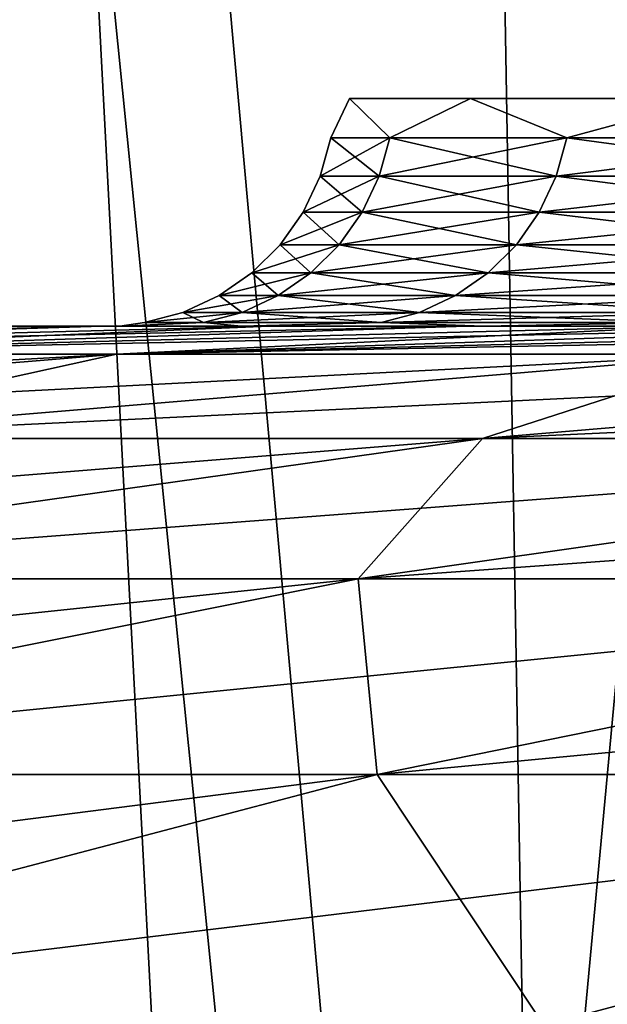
# Model space of a CAD drawing. Header units: millimetres. Extents: x -168 to 168, y -59 to 34.
# Tile 51 of 256: x -110.709 to -109.941, y -10.137 to -8.85. Entities that reach past the tile are written whole.
import ezdxf

# ---------------------------------------------------------------- set-up
doc = ezdxf.new("R2010")
doc.units = ezdxf.units.MM
doc.header["$LTSCALE"] = 33.374815
for name, color, linetype in [('12', 7, 'CONTINUOUS'), ('2', 7, 'CONTINUOUS'), ('3', 7, 'CONTINUOUS'), ('33', 7, 'CONTINUOUS'), ('34', 7, 'CONTINUOUS'), ('37', 7, 'CONTINUOUS'), ('38', 7, 'CONTINUOUS'), ('6', 7, 'CONTINUOUS'), ('9', 7, 'CONTINUOUS')]:
    doc.layers.add(name, color=color, linetype=linetype)

msp = doc.modelspace()

# ---------------------------------------------------------------- linework, layer by layer
at = {"layer": '12', "color": 7, "linetype": 'Continuous', "true_color": 0xf6f6f6}
for points in [[(-110.2777, -8.9526, 2.0873), (-110.3023, -9.004), (-110.2777, -8.9526, -2.0873), (-110.2777, -8.9526, 2.0873)], [(-110.3023, -9.004), (-110.2252, -9.004, -4.1243), (-110.2777, -8.9526, -2.0873), (-110.3023, -9.004)], [(-110.2252, -9.004, 4.1243), (-110.3023, -9.004), (-110.2777, -8.9526, 2.0873), (-110.2252, -9.004, 4.1243)], [(-110.2777, -8.9526, -2.0873), (-110.2252, -9.004, -4.1243), (-110.1197, -8.9526, -6.2589), (-110.2777, -8.9526, -2.0873)], [(-110.1197, -8.9526, 6.2589), (-110.2252, -9.004, 4.1243), (-110.2777, -8.9526, 2.0873), (-110.1197, -8.9526, 6.2589)], [(-110.2252, -9.004, -4.1243), (-109.9939, -9.004, -8.2429), (-110.1197, -8.9526, -6.2589), (-110.2252, -9.004, -4.1243)], [(-109.9939, -9.004, 8.2429), (-110.2252, -9.004, 4.1243), (-110.1197, -8.9526, 6.2589), (-109.9939, -9.004, 8.2429)], [(-110.1197, -8.9526, -6.2589), (-109.9939, -9.004, -8.2429), (-109.804, -8.9526, -10.4215), (-110.1197, -8.9526, -6.2589)], [(-109.804, -8.9526, 10.4215), (-109.9939, -9.004, 8.2429), (-110.1197, -8.9526, 6.2589), (-109.804, -8.9526, 10.4215)], [(-109.6087, -9.004, 12.3499), (-109.9939, -9.004, 8.2429), (-109.804, -8.9526, 10.4215), (-109.6087, -9.004, 12.3499)], [(-109.9939, -9.004, -8.2429), (-109.6087, -9.004, -12.3499), (-109.804, -8.9526, -10.4215), (-109.9939, -9.004, -8.2429)], [(-110.2252, -9.004, 4.1243), (-110.3161, -9.0542), (-110.3023, -9.004), (-110.2252, -9.004, 4.1243)], [(-110.3161, -9.0542), (-110.2389, -9.0542, -4.1248), (-110.3023, -9.004), (-110.3161, -9.0542)], [(-110.2389, -9.0542, 4.1248), (-110.3161, -9.0542), (-110.2252, -9.004, 4.1243), (-110.2389, -9.0542, 4.1248)], [(-110.3023, -9.004), (-110.2389, -9.0542, -4.1248), (-110.2252, -9.004, -4.1243), (-110.3023, -9.004)], [(-110.2389, -9.0542, -4.1248), (-110.0076, -9.0542, -8.2439), (-110.2252, -9.004, -4.1243), (-110.2389, -9.0542, -4.1248)], [(-109.9939, -9.004, 8.2429), (-110.2389, -9.0542, 4.1248), (-110.2252, -9.004, 4.1243), (-109.9939, -9.004, 8.2429)], [(-110.0076, -9.0542, 8.2439), (-110.2389, -9.0542, 4.1248), (-109.9939, -9.004, 8.2429), (-110.0076, -9.0542, 8.2439)], [(-110.2252, -9.004, -4.1243), (-110.0076, -9.0542, -8.2439), (-109.9939, -9.004, -8.2429), (-110.2252, -9.004, -4.1243)], [(-110.0076, -9.0542, -8.2439), (-109.6224, -9.0542, -12.3515), (-109.9939, -9.004, -8.2429), (-110.0076, -9.0542, -8.2439)], [(-109.6087, -9.004, 12.3499), (-110.0076, -9.0542, 8.2439), (-109.9939, -9.004, 8.2429), (-109.6087, -9.004, 12.3499)], [(-109.6224, -9.0542, 12.3515), (-110.0076, -9.0542, 8.2439), (-109.6087, -9.004, 12.3499), (-109.6224, -9.0542, 12.3515)], [(-109.9939, -9.004, -8.2429), (-109.6224, -9.0542, -12.3515), (-109.6087, -9.004, -12.3499), (-109.9939, -9.004, -8.2429)], [(-110.2612, -9.1013, 4.1257), (-110.3383, -9.1013), (-110.2389, -9.0542, 4.1248), (-110.2612, -9.1013, 4.1257)], [(-110.3383, -9.1013), (-110.2612, -9.1013, -4.1257), (-110.3161, -9.0542), (-110.3383, -9.1013)], [(-110.2389, -9.0542, 4.1248), (-110.3383, -9.1013), (-110.3161, -9.0542), (-110.2389, -9.0542, 4.1248)], [(-110.3161, -9.0542), (-110.2612, -9.1013, -4.1257), (-110.2389, -9.0542, -4.1248), (-110.3161, -9.0542)], [(-110.0298, -9.1013, 8.2456), (-110.2612, -9.1013, 4.1257), (-110.0076, -9.0542, 8.2439), (-110.0298, -9.1013, 8.2456)], [(-110.0076, -9.0542, 8.2439), (-110.2612, -9.1013, 4.1257), (-110.2389, -9.0542, 4.1248), (-110.0076, -9.0542, 8.2439)], [(-110.2612, -9.1013, -4.1257), (-110.0298, -9.1013, -8.2456), (-110.2389, -9.0542, -4.1248), (-110.2612, -9.1013, -4.1257)], [(-110.2389, -9.0542, -4.1248), (-110.0298, -9.1013, -8.2456), (-110.0076, -9.0542, -8.2439), (-110.2389, -9.0542, -4.1248)], [(-109.6445, -9.1013, 12.354), (-110.0298, -9.1013, 8.2456), (-109.6224, -9.0542, 12.3515), (-109.6445, -9.1013, 12.354)], [(-109.6224, -9.0542, 12.3515), (-110.0298, -9.1013, 8.2456), (-110.0076, -9.0542, 8.2439), (-109.6224, -9.0542, 12.3515)], [(-110.0298, -9.1013, -8.2456), (-109.6445, -9.1013, -12.354), (-110.0076, -9.0542, -8.2439), (-110.0298, -9.1013, -8.2456)], [(-110.0076, -9.0542, -8.2439), (-109.6445, -9.1013, -12.354), (-109.6224, -9.0542, -12.3515), (-110.0076, -9.0542, -8.2439)], [(-110.2912, -9.1438, 4.1268), (-110.3684, -9.1438), (-110.2612, -9.1013, 4.1257), (-110.2912, -9.1438, 4.1268)], [(-110.3684, -9.1438), (-110.2912, -9.1438, -4.1268), (-110.3383, -9.1013), (-110.3684, -9.1438)], [(-110.2612, -9.1013, 4.1257), (-110.3684, -9.1438), (-110.3383, -9.1013), (-110.2612, -9.1013, 4.1257)], [(-110.3383, -9.1013), (-110.2912, -9.1438, -4.1268), (-110.2612, -9.1013, -4.1257), (-110.3383, -9.1013)], [(-110.0598, -9.1438, 8.2478), (-110.2912, -9.1438, 4.1268), (-110.0298, -9.1013, 8.2456), (-110.0598, -9.1438, 8.2478)], [(-110.0298, -9.1013, 8.2456), (-110.2912, -9.1438, 4.1268), (-110.2612, -9.1013, 4.1257), (-110.0298, -9.1013, 8.2456)], [(-110.2912, -9.1438, -4.1268), (-110.0598, -9.1438, -8.2478), (-110.2612, -9.1013, -4.1257), (-110.2912, -9.1438, -4.1268)], [(-110.2612, -9.1013, -4.1257), (-110.0598, -9.1438, -8.2478), (-110.0298, -9.1013, -8.2456), (-110.2612, -9.1013, -4.1257)], [(-109.6445, -9.1013, 12.354), (-110.0598, -9.1438, 8.2478), (-110.0298, -9.1013, 8.2456), (-109.6445, -9.1013, 12.354)], [(-110.0598, -9.1438, -8.2478), (-109.6744, -9.1438, -12.3573), (-110.0298, -9.1013, -8.2456), (-110.0598, -9.1438, -8.2478)], [(-109.6744, -9.1438, 12.3573), (-110.0598, -9.1438, 8.2478), (-109.6445, -9.1013, 12.354), (-109.6744, -9.1438, 12.3573)], [(-110.0298, -9.1013, -8.2456), (-109.6744, -9.1438, -12.3573), (-109.6445, -9.1013, -12.354), (-110.0298, -9.1013, -8.2456)], [(-110.3281, -9.1805, 4.1282), (-110.4053, -9.1805), (-110.2912, -9.1438, 4.1268), (-110.3281, -9.1805, 4.1282)], [(-110.4053, -9.1805), (-110.3281, -9.1805, -4.1282), (-110.3684, -9.1438), (-110.4053, -9.1805)], [(-110.2912, -9.1438, 4.1268), (-110.4053, -9.1805), (-110.3684, -9.1438), (-110.2912, -9.1438, 4.1268)], [(-110.3684, -9.1438), (-110.3281, -9.1805, -4.1282), (-110.2912, -9.1438, -4.1268), (-110.3684, -9.1438)], [(-110.0966, -9.1805, 8.2506), (-110.3281, -9.1805, 4.1282), (-110.0598, -9.1438, 8.2478), (-110.0966, -9.1805, 8.2506)], [(-110.0598, -9.1438, 8.2478), (-110.3281, -9.1805, 4.1282), (-110.2912, -9.1438, 4.1268), (-110.0598, -9.1438, 8.2478)], [(-110.3281, -9.1805, -4.1282), (-110.0966, -9.1805, -8.2506), (-110.2912, -9.1438, -4.1268), (-110.3281, -9.1805, -4.1282)], [(-110.2912, -9.1438, -4.1268), (-110.0966, -9.1805, -8.2506), (-110.0598, -9.1438, -8.2478), (-110.2912, -9.1438, -4.1268)], [(-109.7111, -9.1805, 12.3615), (-110.0966, -9.1805, 8.2506), (-109.6744, -9.1438, 12.3573), (-109.7111, -9.1805, 12.3615)], [(-109.6744, -9.1438, 12.3573), (-110.0966, -9.1805, 8.2506), (-110.0598, -9.1438, 8.2478), (-109.6744, -9.1438, 12.3573)], [(-110.0966, -9.1805, -8.2506), (-109.7111, -9.1805, -12.3615), (-110.0598, -9.1438, -8.2478), (-110.0966, -9.1805, -8.2506)], [(-110.0598, -9.1438, -8.2478), (-109.7111, -9.1805, -12.3615), (-109.6744, -9.1438, -12.3573), (-110.0598, -9.1438, -8.2478)], [(-110.3708, -9.2102, 4.1298), (-110.4481, -9.2102), (-110.3281, -9.1805, 4.1282), (-110.3708, -9.2102, 4.1298)], [(-110.4481, -9.2102), (-110.3708, -9.2102, -4.1298), (-110.4053, -9.1805), (-110.4481, -9.2102)], [(-110.3281, -9.1805, 4.1282), (-110.4481, -9.2102), (-110.4053, -9.1805), (-110.3281, -9.1805, 4.1282)], [(-110.4053, -9.1805), (-110.3708, -9.2102, -4.1298), (-110.3281, -9.1805, -4.1282), (-110.4053, -9.1805)], [(-110.1392, -9.2102, 8.2538), (-110.3708, -9.2102, 4.1298), (-110.0966, -9.1805, 8.2506), (-110.1392, -9.2102, 8.2538)], [(-110.0966, -9.1805, 8.2506), (-110.3708, -9.2102, 4.1298), (-110.3281, -9.1805, 4.1282), (-110.0966, -9.1805, 8.2506)], [(-110.3708, -9.2102, -4.1298), (-110.1392, -9.2102, -8.2538), (-110.3281, -9.1805, -4.1282), (-110.3708, -9.2102, -4.1298)], [(-110.3281, -9.1805, -4.1282), (-110.1392, -9.2102, -8.2538), (-110.0966, -9.1805, -8.2506), (-110.3281, -9.1805, -4.1282)], [(-109.7536, -9.2102, 12.3663), (-110.1392, -9.2102, 8.2538), (-109.7111, -9.1805, 12.3615), (-109.7536, -9.2102, 12.3663)], [(-109.7111, -9.1805, 12.3615), (-110.1392, -9.2102, 8.2538), (-110.0966, -9.1805, 8.2506), (-109.7111, -9.1805, 12.3615)], [(-110.1392, -9.2102, -8.2538), (-109.7536, -9.2102, -12.3663), (-110.0966, -9.1805, -8.2506), (-110.1392, -9.2102, -8.2538)], [(-110.0966, -9.1805, -8.2506), (-109.7536, -9.2102, -12.3663), (-109.7111, -9.1805, -12.3615), (-110.0966, -9.1805, -8.2506)], [(-110.4953, -9.2321), (-110.418, -9.2321, -4.1316), (-110.4481, -9.2102), (-110.4953, -9.2321)], [(-110.3708, -9.2102, 4.1298), (-110.4953, -9.2321), (-110.4481, -9.2102), (-110.3708, -9.2102, 4.1298)], [(-110.418, -9.2321, 4.1316), (-110.4953, -9.2321), (-110.3708, -9.2102, 4.1298), (-110.418, -9.2321, 4.1316)], [(-110.4481, -9.2102), (-110.418, -9.2321, -4.1316), (-110.3708, -9.2102, -4.1298), (-110.4481, -9.2102)], [(-110.418, -9.2321, -4.1316), (-110.1863, -9.2321, -8.2573), (-110.3708, -9.2102, -4.1298), (-110.418, -9.2321, -4.1316)], [(-110.1863, -9.2321, 8.2573), (-110.418, -9.2321, 4.1316), (-110.1392, -9.2102, 8.2538), (-110.1863, -9.2321, 8.2573)], [(-110.1392, -9.2102, 8.2538), (-110.418, -9.2321, 4.1316), (-110.3708, -9.2102, 4.1298), (-110.1392, -9.2102, 8.2538)], [(-110.3708, -9.2102, -4.1298), (-110.1863, -9.2321, -8.2573), (-110.1392, -9.2102, -8.2538), (-110.3708, -9.2102, -4.1298)], [(-110.1863, -9.2321, -8.2573), (-109.8005, -9.2321, -12.3715), (-110.1392, -9.2102, -8.2538), (-110.1863, -9.2321, -8.2573)], [(-109.8005, -9.2321, 12.3715), (-110.1863, -9.2321, 8.2573), (-109.7536, -9.2102, 12.3663), (-109.8005, -9.2321, 12.3715)], [(-109.7536, -9.2102, 12.3663), (-110.1863, -9.2321, 8.2573), (-110.1392, -9.2102, 8.2538), (-109.7536, -9.2102, 12.3663)], [(-110.1392, -9.2102, -8.2538), (-109.8005, -9.2321, -12.3715), (-109.7536, -9.2102, -12.3663), (-110.1392, -9.2102, -8.2538)], [(-110.4683, -9.2455, 4.1334), (-110.5456, -9.2455), (-110.418, -9.2321, 4.1316), (-110.4683, -9.2455, 4.1334)], [(-110.5456, -9.2455), (-110.4683, -9.2455, -4.1334), (-110.4953, -9.2321), (-110.5456, -9.2455)], [(-110.418, -9.2321, 4.1316), (-110.5456, -9.2455), (-110.4953, -9.2321), (-110.418, -9.2321, 4.1316)], [(-110.4953, -9.2321), (-110.4683, -9.2455, -4.1334), (-110.418, -9.2321, -4.1316), (-110.4953, -9.2321)], [(-110.2365, -9.2455, 8.2611), (-110.4683, -9.2455, 4.1334), (-110.1863, -9.2321, 8.2573), (-110.2365, -9.2455, 8.2611)], [(-110.1863, -9.2321, 8.2573), (-110.4683, -9.2455, 4.1334), (-110.418, -9.2321, 4.1316), (-110.1863, -9.2321, 8.2573)], [(-110.4683, -9.2455, -4.1334), (-110.2365, -9.2455, -8.2611), (-110.418, -9.2321, -4.1316), (-110.4683, -9.2455, -4.1334)], [(-110.418, -9.2321, -4.1316), (-110.2365, -9.2455, -8.2611), (-110.1863, -9.2321, -8.2573), (-110.418, -9.2321, -4.1316)], [(-109.8505, -9.2455, 12.3772), (-110.2365, -9.2455, 8.2611), (-109.8005, -9.2321, 12.3715), (-109.8505, -9.2455, 12.3772)], [(-109.8005, -9.2321, 12.3715), (-110.2365, -9.2455, 8.2611), (-110.1863, -9.2321, 8.2573), (-109.8005, -9.2321, 12.3715)], [(-110.2365, -9.2455, -8.2611), (-109.8505, -9.2455, -12.3772), (-110.1863, -9.2321, -8.2573), (-110.2365, -9.2455, -8.2611)], [(-110.1863, -9.2321, -8.2573), (-109.8505, -9.2455, -12.3772), (-109.8005, -9.2321, -12.3715), (-110.1863, -9.2321, -8.2573)], [(-110.4192, -9.25, 6.2759), (-110.5776, -9.25, 2.0929), (-110.4683, -9.2455, 4.1334), (-110.4192, -9.25, 6.2759)], [(-110.5776, -9.25, 2.0929), (-110.5776, -9.25, -2.0929), (-110.5456, -9.2455), (-110.5776, -9.25, 2.0929)], [(-110.4683, -9.2455, 4.1334), (-110.5776, -9.25, 2.0929), (-110.5456, -9.2455), (-110.4683, -9.2455, 4.1334)], [(-110.5776, -9.25, -2.0929), (-110.4192, -9.25, -6.2759), (-110.4683, -9.2455, -4.1334), (-110.5776, -9.25, -2.0929)], [(-110.5456, -9.2455), (-110.5776, -9.25, -2.0929), (-110.4683, -9.2455, -4.1334), (-110.5456, -9.2455)], [(-110.2365, -9.2455, 8.2611), (-110.4192, -9.25, 6.2759), (-110.4683, -9.2455, 4.1334), (-110.2365, -9.2455, 8.2611)], [(-110.4683, -9.2455, -4.1334), (-110.4192, -9.25, -6.2759), (-110.2365, -9.2455, -8.2611), (-110.4683, -9.2455, -4.1334)], [(-110.1026, -9.25, 10.4498), (-110.4192, -9.25, 6.2759), (-110.2365, -9.2455, 8.2611), (-110.1026, -9.25, 10.4498)], [(-110.4192, -9.25, -6.2759), (-110.1026, -9.25, -10.4498), (-110.2365, -9.2455, -8.2611), (-110.4192, -9.25, -6.2759)], [(-109.8505, -9.2455, 12.3772), (-110.1026, -9.25, 10.4498), (-110.2365, -9.2455, 8.2611), (-109.8505, -9.2455, 12.3772)], [(-110.2365, -9.2455, -8.2611), (-110.1026, -9.25, -10.4498), (-109.8505, -9.2455, -12.3772), (-110.2365, -9.2455, -8.2611)], [(-109.6283, -9.25, 14.6088), (-110.1026, -9.25, 10.4498), (-109.8505, -9.2455, 12.3772), (-109.6283, -9.25, 14.6088)], [(-110.1026, -9.25, -10.4498), (-109.6283, -9.25, -14.6088), (-109.8505, -9.2455, -12.3772), (-110.1026, -9.25, -10.4498)]]:
    msp.add_3dface(points, dxfattribs=at)
at = {"layer": '2', "color": 7, "linetype": 'Continuous', "true_color": 0xf5f5f5}
for points in [[(-112.7919, -23.5022, 116.2811), (-110.7951, -6.75, 117.9847), (-109.1081, -23.5022, 119.7444), (-112.7919, -23.5022, 116.2811)], [(-110.7951, -6.75, 117.9847), (-107.0341, -6.75, 121.407), (-109.1081, -23.5022, 119.7444), (-110.7951, -6.75, 117.9847)]]:
    msp.add_3dface(points, dxfattribs=at)
at = {"layer": '3', "color": 7, "linetype": 'Continuous', "true_color": 0xf5f5f5}
for points in [[(-109.1081, -23.5022, -119.7444), (-110.7844, -4.9554, -117.9734), (-112.7919, -23.5022, -116.2811), (-109.1081, -23.5022, -119.7444)], [(-107.0241, -4.9554, -121.395), (-110.7844, -4.9554, -117.9734), (-109.1081, -23.5022, -119.7444), (-107.0241, -4.9554, -121.395)]]:
    msp.add_3dface(points, dxfattribs=at)
at = {"layer": '33', "color": 3, "linetype": 'Continuous'}
for points in [[(-113.7206, 31.8789, 120.9508), (-111.226, -23.643, 125.8482), (-109.942, 31.8789, 124.3954), (-113.7206, 31.8789, 120.9508)], [(-111.226, -23.643, 125.8482), (-107.2977, -23.643, 129.2137), (-109.942, 31.8789, 124.3954), (-111.226, -23.643, 125.8482)], [(-109.942, 31.8789, 124.3954), (-107.2977, -23.643, 129.2137), (-106.0591, 31.8789, 127.7221), (-109.942, 31.8789, 124.3954)]]:
    msp.add_3dface(points, dxfattribs=at)
at = {"layer": '34', "color": 3, "linetype": 'Continuous'}
for points in [[(-109.942, 31.8789, -124.3954), (-115.0487, -23.643, -122.3633), (-113.7206, 31.8789, -120.9508), (-109.942, 31.8789, -124.3954)], [(-111.226, -23.643, -125.8482), (-115.0487, -23.643, -122.3633), (-109.942, 31.8789, -124.3954), (-111.226, -23.643, -125.8482)], [(-106.0591, 31.8789, -127.7221), (-111.226, -23.643, -125.8482), (-109.942, 31.8789, -124.3954), (-106.0591, 31.8789, -127.7221)], [(-107.2977, -23.643, -129.2137), (-111.226, -23.643, -125.8482), (-106.0591, 31.8789, -127.7221), (-107.2977, -23.643, -129.2137)]]:
    msp.add_3dface(points, dxfattribs=at)
at = {"layer": '37', "color": 7, "linetype": 'Continuous', "true_color": 0xf5f5f5}
for points in [[(-113.5927, -23.85, -120.8147), (-109.8184, -23.85, -124.2555), (-112.603, 29.2893, -119.8353), (-113.5927, -23.85, -120.8147)], [(-112.603, 29.2893, -119.8353), (-109.8184, -23.85, -124.2555), (-108.8217, 29.2893, -123.2793), (-112.603, 29.2893, -119.8353)]]:
    msp.add_3dface(points, dxfattribs=at)
at = {"layer": '38', "color": 7, "linetype": 'Continuous', "true_color": 0xf5f5f5}
for points in [[(-109.8183, -23.85, 124.2555), (-113.5927, -23.85, 120.8148), (-110.7257, 29.2893, 121.572), (-109.8183, -23.85, 124.2555)], [(-106.8913, 29.2893, 124.9567), (-109.8183, -23.85, 124.2555), (-110.7257, 29.2893, 121.572), (-106.8913, 29.2893, 124.9567)]]:
    msp.add_3dface(points, dxfattribs=at)
at = {"layer": '6', "color": 7, "linetype": 'Continuous', "true_color": 0xf6f6f6}
for points in [[(-110.7802, -9.25, -8.4023), (-110.6013, -9.25, -10.4972), (-110.7802, -9.25, 8.4023), (-110.7802, -9.25, -8.4023)], [(-110.7802, -9.25, 8.4023), (-110.6013, -9.25, -10.4972), (-110.6013, -9.25, 10.4972), (-110.7802, -9.25, 8.4023)], [(-110.6013, -9.25, 10.4972), (-110.6013, -9.25, -10.4972), (-110.5776, -9.25, -2.0929), (-110.6013, -9.25, 10.4972)], [(-110.6013, -9.25, -10.4972), (-110.3829, -9.25, -12.5883), (-110.5776, -9.25, -2.0929), (-110.6013, -9.25, -10.4972)], [(-110.4192, -9.25, 6.2759), (-110.6013, -9.25, 10.4972), (-110.5776, -9.25, 2.0929), (-110.4192, -9.25, 6.2759)], [(-110.5776, -9.25, 2.0929), (-110.6013, -9.25, 10.4972), (-110.5776, -9.25, -2.0929), (-110.5776, -9.25, 2.0929)], [(-110.3829, -9.25, 12.5883), (-110.6013, -9.25, 10.4972), (-110.4192, -9.25, 6.2759), (-110.3829, -9.25, 12.5883)], [(-110.5776, -9.25, -2.0929), (-110.3829, -9.25, -12.5883), (-110.4192, -9.25, -6.2759), (-110.5776, -9.25, -2.0929)], [(-110.3829, -9.25, -12.5883), (-110.1249, -9.25, -14.675), (-110.4192, -9.25, -6.2759), (-110.3829, -9.25, -12.5883)], [(-110.4192, -9.25, -6.2759), (-110.1249, -9.25, -14.675), (-110.1026, -9.25, -10.4498), (-110.4192, -9.25, -6.2759)], [(-110.1026, -9.25, 10.4498), (-110.3829, -9.25, 12.5883), (-110.4192, -9.25, 6.2759), (-110.1026, -9.25, 10.4498)], [(-110.1249, -9.25, 14.675), (-110.3829, -9.25, 12.5883), (-110.1026, -9.25, 10.4498), (-110.1249, -9.25, 14.675)], [(-110.1249, -9.25, -14.675), (-109.8274, -9.25, -16.7563), (-110.1026, -9.25, -10.4498), (-110.1249, -9.25, -14.675)], [(-109.8274, -9.25, 16.7563), (-110.1249, -9.25, 14.675), (-110.1026, -9.25, 10.4498), (-109.8274, -9.25, 16.7563)], [(-109.6283, -9.25, 14.6088), (-109.8274, -9.25, 16.7563), (-110.1026, -9.25, 10.4498), (-109.6283, -9.25, 14.6088)], [(-110.1026, -9.25, -10.4498), (-109.8274, -9.25, -16.7563), (-109.6283, -9.25, -14.6088), (-110.1026, -9.25, -10.4498)]]:
    msp.add_3dface(points, dxfattribs=at)
at = {"layer": '9', "color": 7, "linetype": 'Continuous', "true_color": 0xf6f6f6}
for points in [[(-110.7802, -9.25, 8.4023), (-110.6013, -9.25, 10.4972), (-112.1528, -9.2867, 8.2085), (-110.7802, -9.25, 8.4023)], [(-110.6013, -9.25, 10.4972), (-111.7782, -9.2867, 12.2991), (-112.1528, -9.2867, 8.2085), (-110.6013, -9.25, 10.4972)], [(-110.3829, -9.25, -12.5883), (-110.6013, -9.25, -10.4972), (-111.7782, -9.2867, -12.2991), (-110.3829, -9.25, -12.5883)], [(-110.3829, -9.25, -12.5883), (-111.7782, -9.2867, -12.2991), (-111.2545, -9.2867, -16.3733), (-110.3829, -9.25, -12.5883)], [(-110.6013, -9.25, -10.4972), (-110.7802, -9.25, -8.4023), (-111.7782, -9.2867, -12.2991), (-110.6013, -9.25, -10.4972)], [(-110.6013, -9.25, 10.4972), (-110.3829, -9.25, 12.5883), (-111.7782, -9.2867, 12.2991), (-110.6013, -9.25, 10.4972)], [(-110.3829, -9.25, 12.5883), (-110.1249, -9.25, 14.675), (-111.7782, -9.2867, 12.2991), (-110.3829, -9.25, 12.5883)], [(-110.1249, -9.25, 14.675), (-111.2545, -9.2867, 16.3733), (-111.7782, -9.2867, 12.2991), (-110.1249, -9.25, 14.675)], [(-109.8274, -9.25, -16.7563), (-110.1249, -9.25, -14.675), (-111.2545, -9.2867, -16.3733), (-109.8274, -9.25, -16.7563)], [(-109.8274, -9.25, -16.7563), (-111.2545, -9.2867, -16.3733), (-110.5823, -9.2867, -20.4256), (-109.8274, -9.25, -16.7563)], [(-110.1249, -9.25, -14.675), (-110.3829, -9.25, -12.5883), (-111.2545, -9.2867, -16.3733), (-110.1249, -9.25, -14.675)], [(-110.1249, -9.25, 14.675), (-109.8274, -9.25, 16.7563), (-111.2545, -9.2867, 16.3733), (-110.1249, -9.25, 14.675)], [(-109.8274, -9.25, 16.7563), (-109.4907, -9.25, 18.8317), (-111.2545, -9.2867, 16.3733), (-109.8274, -9.25, 16.7563)], [(-109.4907, -9.25, 18.8317), (-110.5823, -9.2867, 20.4256), (-111.2545, -9.2867, 16.3733), (-109.4907, -9.25, 18.8317)], [(-109.1147, -9.25, -20.9004), (-110.5823, -9.2867, -20.4256), (-109.7625, -9.2867, -24.4506), (-109.1147, -9.25, -20.9004)], [(-109.4907, -9.25, -18.8317), (-109.8274, -9.25, -16.7563), (-110.5823, -9.2867, -20.4256), (-109.4907, -9.25, -18.8317)], [(-109.1147, -9.25, -20.9004), (-109.4907, -9.25, -18.8317), (-110.5823, -9.2867, -20.4256), (-109.1147, -9.25, -20.9004)], [(-108.6996, -9.25, 22.9616), (-109.7625, -9.2867, 24.4506), (-110.5823, -9.2867, 20.4256), (-108.6996, -9.25, 22.9616)], [(-109.4907, -9.25, 18.8317), (-109.1147, -9.25, 20.9004), (-110.5823, -9.2867, 20.4256), (-109.4907, -9.25, 18.8317)], [(-109.1147, -9.25, 20.9004), (-108.6996, -9.25, 22.9616), (-110.5823, -9.2867, 20.4256), (-109.1147, -9.25, 20.9004)], [(-110.5823, -9.2867, 20.4256), (-112.5919, -9.3969, 16.5701), (-111.2545, -9.2867, 16.3733), (-110.5823, -9.2867, 20.4256)], [(-111.9116, -9.3969, 20.6711), (-112.5919, -9.3969, 16.5701), (-110.5823, -9.2867, 20.4256), (-111.9116, -9.3969, 20.6711)], [(-111.2545, -9.2867, -16.3733), (-111.9116, -9.3969, -20.6711), (-110.5823, -9.2867, -20.4256), (-111.2545, -9.2867, -16.3733)], [(-111.9116, -9.3969, -20.6711), (-111.082, -9.3969, -24.7446), (-110.5823, -9.2867, -20.4256), (-111.9116, -9.3969, -20.6711)], [(-109.7625, -9.2867, 24.4506), (-111.9116, -9.3969, 20.6711), (-110.5823, -9.2867, 20.4256), (-109.7625, -9.2867, 24.4506)], [(-111.082, -9.3969, 24.7446), (-111.9116, -9.3969, 20.6711), (-109.7625, -9.2867, 24.4506), (-111.082, -9.3969, 24.7446)], [(-110.5823, -9.2867, -20.4256), (-111.082, -9.3969, -24.7446), (-109.7625, -9.2867, -24.4506), (-110.5823, -9.2867, -20.4256)], [(-111.082, -9.3969, -24.7446), (-110.1042, -9.3969, -28.785), (-109.7625, -9.2867, -24.4506), (-111.082, -9.3969, -24.7446)], [(-108.7963, -9.2867, 28.4431), (-111.082, -9.3969, 24.7446), (-109.7625, -9.2867, 24.4506), (-108.7963, -9.2867, 28.4431)], [(-110.1042, -9.3969, 28.785), (-111.082, -9.3969, 24.7446), (-108.7963, -9.2867, 28.4431), (-110.1042, -9.3969, 28.785)], [(-109.7625, -9.2867, -24.4506), (-110.1042, -9.3969, -28.785), (-108.7963, -9.2867, -28.4431), (-109.7625, -9.2867, -24.4506)], [(-110.1042, -9.3969, -28.785), (-108.9794, -9.3969, -32.787), (-108.7963, -9.2867, -28.4431), (-110.1042, -9.3969, -28.785)], [(-107.6849, -9.2867, 32.3976), (-110.1042, -9.3969, 28.785), (-108.7963, -9.2867, 28.4431), (-107.6849, -9.2867, 32.3976)], [(-108.9794, -9.3969, 32.787), (-110.1042, -9.3969, 28.785), (-107.6849, -9.2867, 32.3976), (-108.9794, -9.3969, 32.787)], [(-110.1042, -9.3969, 28.785), (-112.3937, -9.5803, 25.0368), (-111.082, -9.3969, 24.7446), (-110.1042, -9.3969, 28.785)], [(-111.4044, -9.5803, 29.1249), (-112.3937, -9.5803, 25.0368), (-110.1042, -9.3969, 28.785), (-111.4044, -9.5803, 29.1249)], [(-108.9794, -9.3969, 32.787), (-111.4044, -9.5803, 29.1249), (-110.1042, -9.3969, 28.785), (-108.9794, -9.3969, 32.787)], [(-110.2663, -9.5803, 33.1742), (-111.4044, -9.5803, 29.1249), (-108.9794, -9.3969, 32.787), (-110.2663, -9.5803, 33.1742)], [(-111.4044, -9.5803, -29.1249), (-110.2663, -9.5803, -33.1742), (-110.1042, -9.3969, -28.785), (-111.4044, -9.5803, -29.1249)], [(-111.082, -9.3969, -24.7446), (-111.4044, -9.5803, -29.1249), (-110.1042, -9.3969, -28.785), (-111.082, -9.3969, -24.7446)], [(-108.9812, -9.5803, 37.1792), (-110.2663, -9.5803, 33.1742), (-107.7093, -9.3969, 36.7453), (-108.9812, -9.5803, 37.1792)], [(-107.7093, -9.3969, 36.7453), (-110.2663, -9.5803, 33.1742), (-108.9794, -9.3969, 32.787), (-107.7093, -9.3969, 36.7453)], [(-110.1042, -9.3969, -28.785), (-110.2663, -9.5803, -33.1742), (-108.9794, -9.3969, -32.787), (-110.1042, -9.3969, -28.785)], [(-110.2663, -9.5803, -33.1742), (-108.9812, -9.5803, -37.1792), (-108.9794, -9.3969, -32.787), (-110.2663, -9.5803, -33.1742)], [(-111.5418, -9.8362, 33.5579), (-112.693, -9.8362, 29.4618), (-110.2663, -9.5803, 33.1742), (-111.5418, -9.8362, 33.5579)], [(-110.2663, -9.5803, 33.1742), (-112.693, -9.8362, 29.4618), (-111.4044, -9.5803, 29.1249), (-110.2663, -9.5803, 33.1742)], [(-108.9812, -9.5803, 37.1792), (-111.5418, -9.8362, 33.5579), (-110.2663, -9.5803, 33.1742), (-108.9812, -9.5803, 37.1792)], [(-110.2418, -9.8362, 37.6093), (-111.5418, -9.8362, 33.5579), (-108.9812, -9.5803, 37.1792), (-110.2418, -9.8362, 37.6093)], [(-111.5418, -9.8362, -33.5579), (-110.2418, -9.8362, -37.6093), (-110.2663, -9.5803, -33.1742), (-111.5418, -9.8362, -33.5579)], [(-111.4044, -9.5803, -29.1249), (-111.5418, -9.8362, -33.5579), (-110.2663, -9.5803, -33.1742), (-111.4044, -9.5803, -29.1249)], [(-110.2663, -9.5803, -33.1742), (-110.2418, -9.8362, -37.6093), (-108.9812, -9.5803, -37.1792), (-110.2663, -9.5803, -33.1742)], [(-108.7947, -9.8362, 41.6104), (-110.2418, -9.8362, 37.6093), (-107.5506, -9.5803, 41.1346), (-108.7947, -9.8362, 41.6104)], [(-107.5506, -9.5803, 41.1346), (-110.2418, -9.8362, 37.6093), (-108.9812, -9.5803, 37.1792), (-107.5506, -9.5803, 41.1346)], [(-110.2418, -9.8362, -37.6093), (-108.7947, -9.8362, -41.6104), (-108.9812, -9.5803, -37.1792), (-110.2418, -9.8362, -37.6093)], [(-111.4874, -10.1641, 38.0342), (-112.8021, -10.1641, 33.9371), (-110.2418, -9.8362, 37.6093), (-111.4874, -10.1641, 38.0342)], [(-110.2418, -9.8362, 37.6093), (-112.8021, -10.1641, 33.9371), (-111.5418, -9.8362, 33.5579), (-110.2418, -9.8362, 37.6093)], [(-111.5418, -9.8362, -33.5579), (-111.4874, -10.1641, -38.0342), (-110.2418, -9.8362, -37.6093), (-111.5418, -9.8362, -33.5579)], [(-111.4874, -10.1641, -38.0342), (-110.024, -10.1641, -42.0806), (-110.2418, -9.8362, -37.6093), (-111.4874, -10.1641, -38.0342)], [(-110.024, -10.1641, 42.0806), (-111.4874, -10.1641, 38.0342), (-108.7947, -9.8362, 41.6104), (-110.024, -10.1641, 42.0806)], [(-108.7947, -9.8362, 41.6104), (-111.4874, -10.1641, 38.0342), (-110.2418, -9.8362, 37.6093), (-108.7947, -9.8362, 41.6104)], [(-110.2418, -9.8362, -37.6093), (-110.024, -10.1641, -42.0806), (-108.7947, -9.8362, -41.6104), (-110.2418, -9.8362, -37.6093)], [(-110.024, -10.1641, -42.0806), (-108.4137, -10.1641, -46.0708), (-108.7947, -9.8362, -41.6104), (-110.024, -10.1641, -42.0806)], [(-108.4137, -10.1641, 46.0708), (-110.024, -10.1641, 42.0806), (-107.2024, -9.8362, 45.5561), (-108.4137, -10.1641, 46.0708)], [(-107.2024, -9.8362, 45.5561), (-110.024, -10.1641, 42.0806), (-108.7947, -9.8362, 41.6104), (-107.2024, -9.8362, 45.5561)]]:
    msp.add_3dface(points, dxfattribs=at)

doc.saveas('drawing.dxf')
